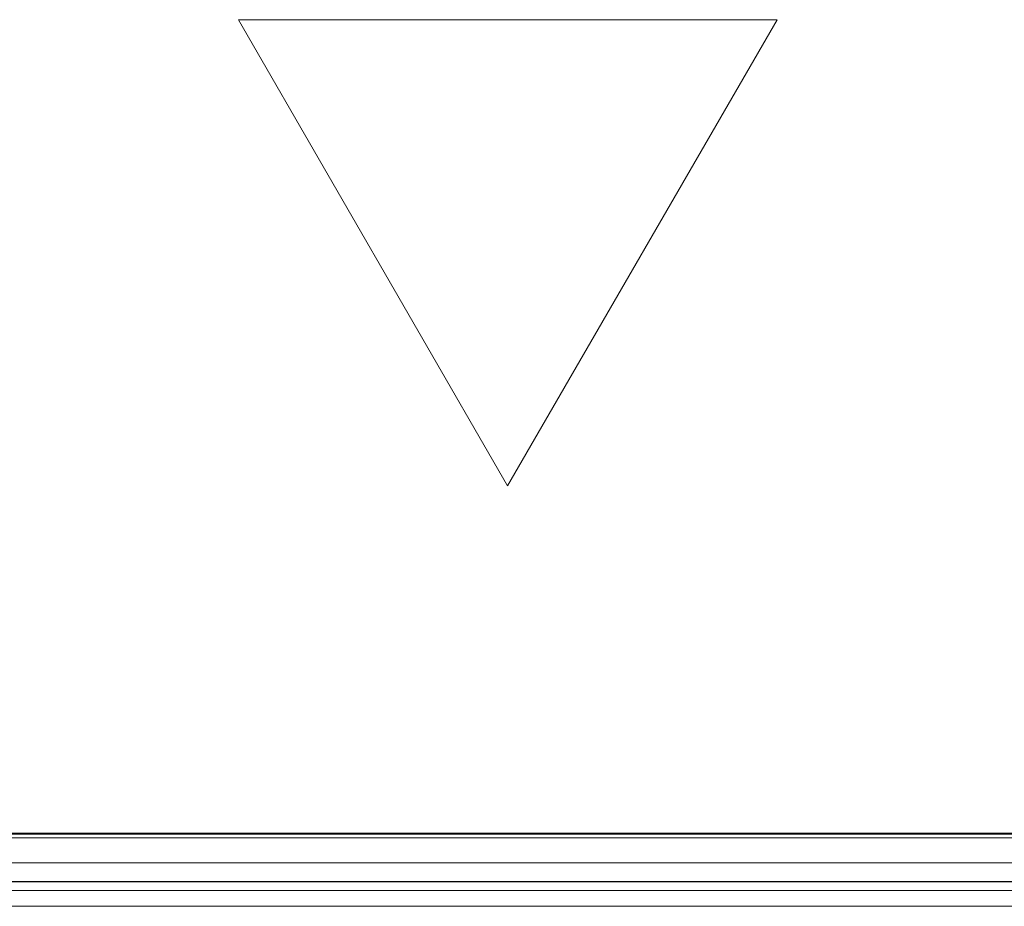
# Model space of a CAD drawing. Header units: millimetres. Extents: x -521669 to 178656, y -69521 to 433382.
# Tile 39 of 256: x -499729 to -499546, y 411128 to 411292. Entities that reach past the tile are written whole.
import ezdxf

# ---------------------------------------------------------------- set-up
doc = ezdxf.new("R2010")
doc.units = ezdxf.units.MM
doc.layers.add('PDF5_Geometry', color=7, linetype='Continuous', true_color=0xaaaaaa)

# ---------------------------------------------------------------- blocks, each defined once
blk = doc.blocks.new('ftfyjjj')
at = {"layer": 'PDF5_Geometry', "color": 3, "lineweight": 18, "true_color": 0x00ff00}
for points in [[(26028.26, 8343.44), (25928.24, 8343.44), (25978.23, 8256.9)], [(25730.26, 8192.42), (26226.24, 8192.42)], [(25730.26, 8192.42), (26226.24, 8192.42)], [(25703.23, 8186.91), (26253.26, 8186.91)], [(26226.24, 8178.87), (25730.26, 8178.87)], [(26226.24, 8178.87), (25730.26, 8178.87)]]:
    blk.add_lwpolyline(points, close=True, dxfattribs=at)
for points in [[(26226.24, 8192.42), (25730.26, 8192.42)], [(26226.24, 8192.42), (25730.26, 8192.42)], [(26226.24, 8192.42), (25730.26, 8192.42)], [(26226.24, 8192.42), (25730.26, 8192.42)], [(25730.26, 8183.45), (26226.24, 8183.45), (25730.26, 8183.45)], [(25730.26, 8181.8), (26226.24, 8181.8)], [(26226.24, 8183.45), (25730.26, 8183.45)], [(25730.26, 8181.8), (26226.24, 8181.8), (26226.24, 8181.2), (26226.24, 8180.63), (26226.24, 8180.1), (26226.24, 8179.64), (26226.24, 8179.26), (26226.24, 8179.01), (26226.24, 8178.87), (26226.24, 8178.9), (26226.24, 8179.04), (26226.24, 8179.36), (26226.24, 8179.75), (26226.24, 8180.24), (26226.24, 8180.81), (26226.24, 8181.37), (26226.24, 8181.94), (26226.24, 8182.43), (26226.24, 8182.89), (26226.24, 8183.21), (26226.24, 8183.42), (26226.24, 8183.45), (25730.26, 8183.45)], [(25730.26, 8181.8), (26226.24, 8181.8)], [(26226.24, 8183.45), (25730.26, 8183.45)], [(25730.26, 8181.8), (26226.24, 8181.8), (26226.24, 8181.2), (26226.24, 8180.63), (26226.24, 8180.1), (26226.24, 8179.64), (26226.24, 8179.26), (26226.24, 8179.01), (26226.24, 8178.87), (26226.24, 8178.9), (26226.24, 8179.04), (26226.24, 8179.36), (26226.24, 8179.75), (26226.24, 8180.24), (26226.24, 8180.81), (26226.24, 8181.37), (26226.24, 8181.94), (26226.24, 8182.43), (26226.24, 8182.89), (26226.24, 8183.21), (26226.24, 8183.42), (26226.24, 8183.45), (25730.26, 8183.45)], [(25730.26, 8181.8), (26226.24, 8181.8), (26226.24, 8191.57), (26226.24, 8181.8), (26226.24, 8191.57), (26226.24, 8181.8), (26226.24, 8191.57), (26226.24, 8191.67), (26226.24, 8191.78), (26226.24, 8191.92), (26226.24, 8192.06), (26226.24, 8192.17), (26226.24, 8192.27), (26226.24, 8192.34), (26226.24, 8192.42), (26226.24, 8192.34), (26226.24, 8192.27), (25730.26, 8192.27)], [(25730.26, 8183.38), (26226.24, 8183.38), (26226.24, 8192.27), (26226.24, 8183.38), (25730.26, 8183.38), (26226.24, 8183.38), (25730.26, 8183.38)], [(25730.26, 8192.27), (26226.24, 8192.27), (26226.24, 8183.38), (25730.26, 8183.38)], [(25730.26, 8192.27), (26226.24, 8192.27), (26226.24, 8183.38), (25730.26, 8183.38)], [(25730.26, 8192.27), (26226.24, 8192.27), (26226.24, 8183.38), (25730.26, 8183.38)], [(25730.26, 8192.27), (26226.24, 8192.27), (26226.24, 8183.38), (25730.26, 8183.38)], [(25730.26, 8192.27), (26226.24, 8192.27), (26226.24, 8183.38), (25730.26, 8183.38)], [(26226.24, 8192.42), (25730.26, 8192.42)], [(26226.24, 8192.42), (25730.26, 8192.42)], [(26226.24, 8192.42), (25730.26, 8192.42)], [(26226.24, 8192.42), (25730.26, 8192.42)], [(26226.24, 8192.42), (25730.26, 8192.42)], [(25730.26, 8191.57), (26226.24, 8191.57), (26226.24, 8191.67), (26226.24, 8191.78), (26226.24, 8191.92), (26226.24, 8192.06), (26226.24, 8192.17), (26226.24, 8192.27), (26226.24, 8192.34), (26226.24, 8192.42), (26226.24, 8192.34), (26226.24, 8192.27), (25730.26, 8192.27)], [(25730.26, 8191.57), (26226.24, 8191.57)], [(26226.24, 8192.27), (25730.26, 8192.27), (26226.24, 8192.27), (25730.26, 8192.27), (26226.24, 8192.27)], [(26226.24, 8191.57), (25730.26, 8191.57)], [(25730.26, 8183.38), (26226.24, 8183.38), (26226.24, 8192.27), (26226.24, 8192.34), (26226.24, 8192.42), (26226.24, 8192.34), (26226.24, 8192.27), (26226.24, 8192.17), (26226.24, 8192.06), (26226.24, 8191.92), (26226.24, 8191.78), (26226.24, 8191.67), (26226.24, 8191.57), (25730.26, 8191.57)], [(25730.26, 8183.38), (26226.24, 8183.38), (26226.24, 8192.27), (26226.24, 8192.34), (26226.24, 8192.42), (26226.24, 8192.34), (26226.24, 8192.27), (26226.24, 8192.17), (26226.24, 8192.06), (26226.24, 8191.92), (26226.24, 8191.78), (26226.24, 8191.67), (26226.24, 8191.57), (25730.26, 8191.57)], [(25730.26, 8183.38), (26226.24, 8183.38), (26226.24, 8192.27), (26226.24, 8183.38), (26226.24, 8192.27), (25730.26, 8192.27)], [(25730.26, 8183.38), (26226.24, 8183.38), (26226.24, 8192.27), (25730.26, 8192.27)], [(25730.26, 8191.57), (26226.24, 8191.57), (26226.24, 8191.67), (26226.24, 8191.78), (26226.24, 8191.92), (26226.24, 8192.06), (26226.24, 8192.17), (26226.24, 8192.27), (26226.24, 8192.34), (26226.24, 8192.42), (26226.24, 8192.34), (26226.24, 8192.27), (26226.24, 8183.38), (25730.26, 8183.38)], [(25730.26, 8191.57), (26226.24, 8191.57), (26226.24, 8191.67), (26226.24, 8191.78), (26226.24, 8191.92), (26226.24, 8192.06), (26226.24, 8192.17), (26226.24, 8192.27), (26226.24, 8192.34), (26226.24, 8192.42), (26226.24, 8192.34), (26226.24, 8192.27), (26226.24, 8183.38), (25730.26, 8183.38)], [(25730.26, 8191.57), (26226.24, 8191.57), (26226.24, 8191.67), (26226.24, 8191.78), (26226.24, 8191.92), (26226.24, 8192.06), (26226.24, 8192.17), (26226.24, 8192.27), (26226.24, 8192.34), (26226.24, 8192.42), (26226.24, 8192.34), (26226.24, 8192.27), (26226.24, 8183.38), (25730.26, 8183.38)], [(25730.26, 8183.45), (26226.24, 8183.45), (26226.24, 8183.38), (26226.24, 8192.27), (25730.26, 8192.27)], [(26226.24, 8192.42), (25730.26, 8192.42)], [(26226.24, 8192.42), (25730.26, 8192.42)], [(26226.24, 8192.42), (25730.26, 8192.42)], [(26226.24, 8192.42), (25730.26, 8192.42)], [(26226.24, 8192.42), (25730.26, 8192.42)], [(26226.24, 8192.42), (25730.26, 8192.42)], [(26226.24, 8192.42), (25730.26, 8192.42)], [(26226.24, 8192.42), (25730.26, 8192.42)], [(26226.24, 8192.42), (25730.26, 8192.42)], [(26226.24, 8192.42), (25730.26, 8192.42)], [(26226.24, 8192.42), (25730.26, 8192.42)], [(26226.24, 8192.42), (25730.26, 8192.42)], [(26226.24, 8192.42), (25730.26, 8192.42)], [(26226.24, 8192.42), (25730.26, 8192.42)], [(26226.24, 8192.42), (25730.26, 8192.42)], [(26226.24, 8192.42), (25730.26, 8192.42)], [(26226.24, 8192.42), (25730.26, 8192.42)], [(26226.24, 8192.42), (25730.26, 8192.42)], [(26226.24, 8192.42), (25730.26, 8192.42)], [(26226.24, 8192.42), (25730.26, 8192.42)], [(26226.24, 8192.42), (25730.26, 8192.42)], [(26226.24, 8192.27), (25730.26, 8192.27)], [(26226.24, 8192.27), (25730.26, 8192.27)], [(26226.24, 8192.27), (25730.26, 8192.27)], [(26226.24, 8192.27), (25730.26, 8192.27)], [(26226.24, 8192.27), (25730.26, 8192.27)], [(26226.24, 8192.27), (25730.26, 8192.27)], [(26226.24, 8192.27), (25730.26, 8192.27)], [(26226.24, 8192.27), (25730.26, 8192.27)], [(26226.24, 8192.27), (25730.26, 8192.27)], [(26226.24, 8192.27), (25730.26, 8192.27)], [(26226.24, 8192.27), (25730.26, 8192.27)], [(26226.24, 8192.27), (25730.26, 8192.27)], [(26226.24, 8192.27), (25730.26, 8192.27)], [(26226.24, 8192.27), (25730.26, 8192.27)], [(26226.24, 8192.27), (25730.26, 8192.27)], [(26226.24, 8192.27), (25730.26, 8192.27)], [(26226.24, 8192.27), (25730.26, 8192.27)], [(26226.24, 8192.27), (25730.26, 8192.27)], [(26226.24, 8192.27), (25730.26, 8192.27)], [(26226.24, 8192.27), (25730.26, 8192.27)], [(25730.26, 8191.57), (26226.24, 8191.57)], [(25730.26, 8191.57), (26226.24, 8191.57)], [(25730.26, 8191.57), (26226.24, 8191.57)], [(25730.26, 8191.57), (26226.24, 8191.57)], [(25730.26, 8191.57), (26226.24, 8191.57)], [(25730.26, 8191.57), (26226.24, 8191.57)], [(25730.26, 8191.57), (26226.24, 8191.57)], [(25730.26, 8191.57), (26226.24, 8191.57)], [(25730.26, 8191.57), (26226.24, 8191.57)], [(25730.26, 8191.57), (26226.24, 8191.57)], [(25730.26, 8191.57), (26226.24, 8191.57)], [(26226.24, 8183.45), (25730.26, 8183.38), (26226.24, 8183.45)], [(26226.24, 8181.8), (25730.26, 8181.8), (26226.24, 8181.8)], [(26226.24, 8191.57), (25730.26, 8191.57)], [(25730.26, 8181.8), (26226.24, 8181.8)], [(25730.26, 8191.57), (26226.24, 8191.57)], [(25730.26, 8191.57), (26226.24, 8191.57)], [(25730.26, 8191.57), (26226.24, 8191.57)], [(25730.26, 8191.57), (26226.24, 8191.57)], [(25730.26, 8191.57), (26226.24, 8191.57)], [(25730.26, 8191.57), (26226.24, 8191.57)], [(25730.26, 8191.57), (26226.24, 8191.57)], [(25730.26, 8191.57), (26226.24, 8191.57)], [(25730.26, 8191.57), (26226.24, 8191.57)], [(25730.26, 8191.57), (26226.24, 8191.57)], [(26226.24, 8181.8), (25730.26, 8181.8), (26226.24, 8181.8)], [(26226.24, 8183.45), (25730.26, 8183.45)], [(25730.26, 8191.57), (26226.24, 8191.57)], [(25730.26, 8191.57), (26226.24, 8191.57)], [(25730.26, 8191.57), (26226.24, 8191.57)], [(25730.26, 8191.57), (26226.24, 8191.57)], [(25728.25, 8186.91), (26228.25, 8186.91)], [(26228.25, 8186.91), (25728.25, 8186.91)], [(26226.24, 8183.45), (25730.26, 8183.45)], [(26226.24, 8183.45), (25730.26, 8183.45)], [(26226.24, 8183.45), (25730.26, 8183.45)], [(26226.24, 8183.45), (25730.26, 8183.45)], [(26226.24, 8183.45), (25730.26, 8183.45)], [(26226.24, 8183.45), (25730.26, 8183.45)], [(26226.24, 8183.45), (25730.26, 8183.45)], [(26226.24, 8183.45), (25730.26, 8183.45)], [(26226.24, 8183.45), (25730.26, 8183.45)], [(26226.24, 8183.45), (25730.26, 8183.45)], [(26226.24, 8183.45), (25730.26, 8183.45)], [(26226.24, 8183.45), (25730.26, 8183.45)], [(26226.24, 8183.45), (25730.26, 8183.45)], [(26226.24, 8183.45), (25730.26, 8183.45)], [(26226.24, 8183.45), (25730.26, 8183.45)], [(26226.24, 8183.45), (25730.26, 8183.45)], [(26226.24, 8183.45), (25730.26, 8183.45)], [(26226.24, 8183.45), (25730.26, 8183.45)], [(26226.24, 8183.45), (25730.26, 8183.45)], [(26226.24, 8183.45), (25730.26, 8183.45)], [(26226.24, 8183.45), (25730.26, 8183.45)], [(26226.24, 8183.45), (25730.26, 8183.45)], [(26226.24, 8183.45), (25730.26, 8183.45)], [(26226.24, 8183.45), (25730.26, 8183.45)], [(26226.24, 8183.45), (25730.26, 8183.45)], [(25730.26, 8183.38), (26226.24, 8183.38)], [(25730.26, 8183.38), (26226.24, 8183.38)], [(25730.26, 8183.38), (26226.24, 8183.38)], [(25730.26, 8183.38), (26226.24, 8183.38)], [(25730.26, 8183.38), (26226.24, 8183.38)], [(25730.26, 8183.38), (26226.24, 8183.38)], [(25730.26, 8183.38), (26226.24, 8183.38)], [(25730.26, 8183.38), (26226.24, 8183.38)], [(25730.26, 8183.38), (26226.24, 8183.38)], [(25730.26, 8183.38), (26226.24, 8183.38)], [(25730.26, 8183.38), (26226.24, 8183.38)], [(25730.26, 8183.38), (26226.24, 8183.38)], [(25730.26, 8183.38), (26226.24, 8183.38)], [(25730.26, 8183.38), (26226.24, 8183.38)], [(25730.26, 8183.38), (26226.24, 8183.38)], [(25730.26, 8183.38), (26226.24, 8183.38)], [(25730.26, 8183.38), (26226.24, 8183.38)], [(25730.26, 8181.8), (26226.24, 8181.8)], [(25730.26, 8181.8), (26226.24, 8181.8)], [(25730.26, 8181.8), (26226.24, 8181.8)], [(25730.26, 8181.8), (26226.24, 8181.8)], [(25730.26, 8181.8), (26226.24, 8181.8)], [(25730.26, 8181.8), (26226.24, 8181.8)], [(25730.26, 8181.8), (26226.24, 8181.8)], [(25730.26, 8181.8), (26226.24, 8181.8)], [(25730.26, 8181.8), (26226.24, 8181.8)], [(25730.26, 8181.8), (26226.24, 8181.8)], [(25730.26, 8181.8), (26226.24, 8181.8)], [(25730.26, 8181.8), (26226.24, 8181.8)], [(25730.26, 8181.8), (26226.24, 8181.8)], [(25730.26, 8181.8), (26226.24, 8181.8)], [(25730.26, 8181.8), (26226.24, 8181.8)], [(25730.26, 8181.8), (26226.24, 8181.8)], [(25730.26, 8181.8), (26226.24, 8181.8)], [(25730.26, 8181.8), (26226.24, 8181.8)], [(25730.26, 8181.8), (26226.24, 8181.8)], [(25730.26, 8181.8), (26226.24, 8181.8)], [(25730.26, 8181.8), (26226.24, 8181.8)], [(25730.26, 8181.8), (26226.24, 8181.8)], [(25730.26, 8181.8), (26226.24, 8181.8)], [(25730.26, 8181.8), (26226.24, 8181.8)], [(25730.26, 8178.87), (26226.24, 8178.87)], [(25730.26, 8178.87), (26226.24, 8178.87)], [(25730.26, 8178.87), (26226.24, 8178.87)], [(25730.26, 8178.87), (26226.24, 8178.87)], [(25730.26, 8178.87), (26226.24, 8178.87)], [(25730.26, 8178.87), (26226.24, 8178.87)], [(25730.26, 8178.87), (26226.24, 8178.87)], [(25730.26, 8178.87), (26226.24, 8178.87)], [(25730.26, 8178.87), (26226.24, 8178.87)], [(25730.26, 8178.87), (26226.24, 8178.87)], [(25730.26, 8178.87), (26226.24, 8178.87)], [(25730.26, 8178.87), (26226.24, 8178.87)], [(25730.26, 8178.87), (26226.24, 8178.87)], [(25730.26, 8178.87), (26226.24, 8178.87)], [(25730.26, 8178.87), (26226.24, 8178.87)], [(25730.26, 8178.87), (26226.24, 8178.87)], [(25730.26, 8178.87), (26226.24, 8178.87)], [(25730.26, 8178.87), (26226.24, 8178.87)], [(25730.26, 8178.87), (26226.24, 8178.87)], [(25730.26, 8178.87), (26226.24, 8178.87)], [(25730.26, 8178.87), (26226.24, 8178.87)], [(25730.26, 8178.87), (26226.24, 8178.87)], [(25730.26, 8178.87), (26226.24, 8178.87)], [(25730.26, 8178.87), (26226.24, 8178.87)], [(25730.26, 8178.87), (26226.24, 8178.87)], [(25730.26, 8178.87), (26226.24, 8178.87)], [(25730.26, 8178.87), (26226.24, 8178.87)], [(25730.26, 8178.87), (26226.24, 8178.87)], [(25730.26, 8178.87), (26226.24, 8178.87)], [(25730.26, 8178.87), (26226.24, 8178.87)]]:
    blk.add_lwpolyline(points, dxfattribs=at)

msp = doc.modelspace()

# ---------------------------------------------------------------- block references
msp.add_blockref('ftfyjjj', (-525616.356126, 402948.950929))

doc.saveas('drawing.dxf')
